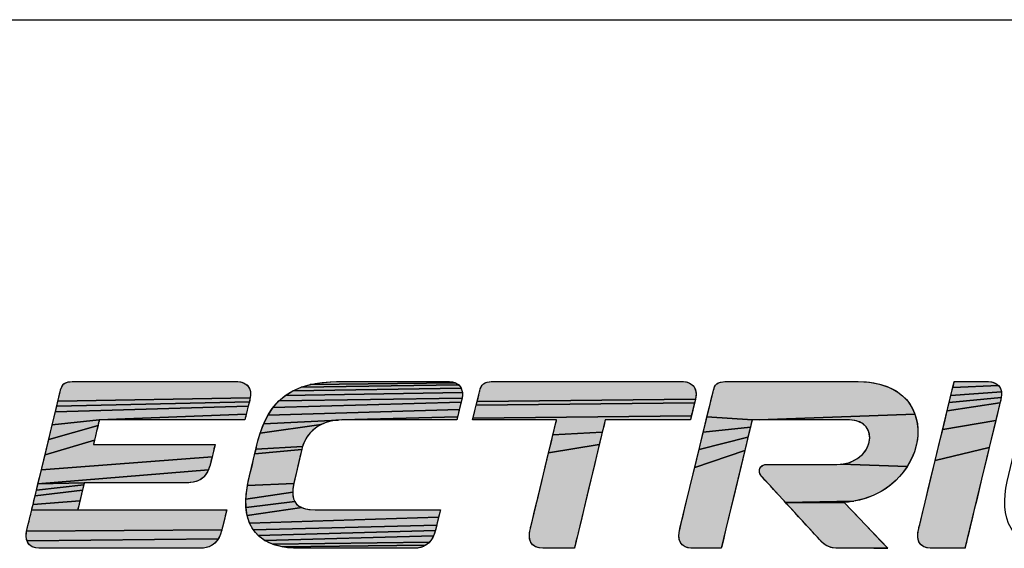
# Model space of a CAD drawing. Header units: inches. Extents: x 749 to 1245, y 24 to 374.
# Tile 77 of 145: x 1069 to 1086, y 77 to 86. Entities that reach past the tile are written whole.
import ezdxf

# ---------------------------------------------------------------- set-up
doc = ezdxf.new("R2010")
doc.units = ezdxf.units.IN
doc.header["$LTSCALE"] = 5
doc.header["$MEASUREMENT"] = 0
doc.layers.get('0').update_dxf_attribs({"linetype": 'CONTINUOUS'})
doc.layers.add('AM_0', color=7, linetype='CONTINUOUS', lineweight=30)

# ---------------------------------------------------------------- blocks, each defined once
blk = doc.blocks.new('LS_ELECTRIC_BL0', base_point=(270.967, 48.276))
at = {"linetype": 'Continuous', "true_color": 0x003377}
for points in [[(273.839, 47.962), (273.869, 47.96), (273.897, 47.954), (273.924, 47.945), (273.949, 47.931), (273.972, 47.914), (273.992, 47.893), (274.008, 47.867), (274.02, 47.838), (274.026, 47.805), (274.028, 47.768), (274.023, 47.727), (271.21, 47.676), (271.224, 47.734), (271.234, 47.777), (271.241, 47.805), (271.243, 47.814), (271.25, 47.842), (271.258, 47.867), (271.267, 47.888), (271.277, 47.906), (271.289, 47.921), (271.303, 47.934), (271.32, 47.944), (271.339, 47.951), (271.361, 47.957), (271.387, 47.96), (271.417, 47.962), (271.447, 47.962), (271.485, 47.962), (271.546, 47.962), (271.627, 47.962), (271.726, 47.962), (271.84, 47.962), (271.967, 47.962), (272.105, 47.962), (272.251, 47.962), (272.558, 47.962), (272.871, 47.962), (273.169, 47.962), (273.307, 47.962), (273.434, 47.962), (273.548, 47.962), (273.646, 47.962), (273.727, 47.962), (273.788, 47.962), (273.826, 47.962)], [(277.047, 47.93), (277.07, 47.913), (274.765, 47.88), (274.897, 47.919), (277.022, 47.944)], [(276.936, 47.962), (276.965, 47.96), (276.994, 47.954), (277.022, 47.944), (274.897, 47.919), (275.041, 47.946), (275.199, 47.959), (275.283, 47.962), (275.304, 47.962), (275.307, 47.962), (275.312, 47.962), (275.333, 47.962), (275.371, 47.962), (275.423, 47.962), (275.488, 47.962), (275.564, 47.962), (275.65, 47.962), (275.842, 47.962), (276.052, 47.962), (276.267, 47.962), (276.472, 47.962), (276.655, 47.962), (276.734, 47.962), (276.802, 47.962), (276.858, 47.962), (276.9, 47.962), (276.927, 47.962)], [(280.356, 47.962), (280.386, 47.959), (280.415, 47.952), (280.443, 47.941), (280.468, 47.926), (280.49, 47.907), (280.509, 47.884), (280.524, 47.857), (280.534, 47.825), (280.539, 47.789), (280.537, 47.749), (280.529, 47.705), (277.338, 47.67), (277.351, 47.72), (277.361, 47.763), (277.369, 47.795), (277.373, 47.812), (277.374, 47.815), (277.378, 47.83), (277.385, 47.857), (277.394, 47.88), (277.404, 47.9), (277.416, 47.917), (277.429, 47.93), (277.445, 47.941), (277.464, 47.95), (277.487, 47.956), (277.513, 47.96), (277.543, 47.962), (277.573, 47.962), (277.612, 47.962), (277.679, 47.962), (277.771, 47.962), (277.885, 47.962), (278.019, 47.962), (278.169, 47.962), (278.333, 47.962), (278.506, 47.962), (278.873, 47.962), (279.245, 47.962), (279.598, 47.962), (279.76, 47.962), (279.909, 47.962), (280.041, 47.962), (280.154, 47.962), (280.244, 47.962), (280.308, 47.962), (280.344, 47.962)], [(282.908, 47.962), (283.073, 47.953), (283.22, 47.926), (283.349, 47.883), (283.461, 47.826), (283.555, 47.756), (283.633, 47.675), (283.694, 47.585), (283.738, 47.487), (281.459, 47.402), (281.414, 47.402), (281.381, 47.402), (281.362, 47.402), (280.698, 47.448), (280.722, 47.547), (280.743, 47.633), (280.76, 47.705), (280.773, 47.76), (280.782, 47.797), (280.786, 47.813), (280.793, 47.839), (280.801, 47.864), (280.809, 47.886), (280.82, 47.904), (280.831, 47.92), (280.845, 47.933), (280.861, 47.943), (280.88, 47.951), (280.903, 47.956), (280.929, 47.96), (280.959, 47.962), (280.986, 47.962), (281.014, 47.962), (281.061, 47.962), (281.125, 47.962), (281.203, 47.962), (281.294, 47.962), (281.396, 47.962), (281.624, 47.962), (281.871, 47.962), (282.124, 47.962), (282.365, 47.962), (282.476, 47.962), (282.579, 47.962), (282.672, 47.962), (282.751, 47.962), (282.817, 47.962), (282.866, 47.962), (282.897, 47.962)], [(284.847, 47.96), (284.878, 47.953), (284.908, 47.941), (284.935, 47.925), (284.958, 47.904), (284.292, 47.878), (284.299, 47.907), (284.304, 47.931), (284.309, 47.948), (284.311, 47.958), (284.312, 47.962), (284.315, 47.962), (284.325, 47.962), (284.34, 47.962), (284.384, 47.962), (284.443, 47.962), (284.51, 47.962), (284.582, 47.962), (284.652, 47.962), (284.716, 47.962), (284.768, 47.962), (284.803, 47.962), (284.812, 47.962), (284.815, 47.962)], [(277.124, 47.763), (277.118, 47.721), (274.441, 47.68), (274.537, 47.76), (277.123, 47.801)], [(277.117, 47.835), (277.123, 47.801), (274.537, 47.76), (274.645, 47.827), (277.106, 47.865)], [(277.09, 47.891), (277.106, 47.865), (274.645, 47.827), (274.765, 47.88), (277.07, 47.913)], [(285.004, 47.774), (284.999, 47.729), (284.238, 47.655), (284.263, 47.758), (285.001, 47.813)], [(284.978, 47.879), (284.992, 47.848), (285.001, 47.813), (284.263, 47.758), (284.283, 47.843), (284.292, 47.878), (284.958, 47.904)], [(274.001, 47.638), (273.993, 47.602), (271.173, 47.523), (271.193, 47.605), (274.009, 47.669)], [(274.014, 47.691), (274.009, 47.669), (271.193, 47.605), (271.21, 47.676), (274.023, 47.727), (274.018, 47.705), (274.017, 47.704)], [(277.087, 47.595), (277.078, 47.555), (274.282, 47.474), (274.356, 47.584), (277.104, 47.664), (277.096, 47.632)], [(277.11, 47.688), (277.104, 47.664), (274.356, 47.584), (274.441, 47.68), (277.118, 47.721), (277.114, 47.705), (277.114, 47.702)], [(280.507, 47.617), (280.498, 47.578), (280.488, 47.537), (280.478, 47.498), (280.469, 47.462), (277.279, 47.428), (277.287, 47.464), (277.299, 47.509), (277.311, 47.561), (277.325, 47.616), (280.516, 47.651)], [(280.523, 47.68), (280.516, 47.651), (277.325, 47.616), (277.338, 47.67), (280.529, 47.705), (280.527, 47.698)], [(284.965, 47.585), (284.944, 47.498), (284.919, 47.394), (284.144, 47.265), (284.178, 47.406), (284.209, 47.537), (284.981, 47.65), (284.973, 47.62)], [(284.986, 47.674), (284.981, 47.65), (284.209, 47.537), (284.238, 47.655), (284.999, 47.729), (284.994, 47.705), (284.993, 47.702), (284.991, 47.691)], [(273.973, 47.524), (273.964, 47.487), (271.816, 47.402), (271.127, 47.333), (271.173, 47.523), (273.993, 47.602), (273.983, 47.564)], [(277.059, 47.478), (277.051, 47.446), (275.363, 47.402), (275.306, 47.4), (274.219, 47.348), (274.282, 47.474), (277.078, 47.555), (277.068, 47.515)], [(271.806, 47.359), (271.797, 47.323), (271.076, 47.119), (271.127, 47.333), (271.816, 47.402), (271.816, 47.4), (271.812, 47.385)], [(271.816, 47.402), (273.964, 47.487), (273.956, 47.453), (273.949, 47.426), (273.945, 47.409), (273.943, 47.402), (273.932, 47.402), (273.898, 47.402), (273.844, 47.402), (273.773, 47.402), (273.686, 47.402), (273.585, 47.402), (273.472, 47.402), (273.35, 47.402), (273.087, 47.402), (272.81, 47.402), (272.538, 47.402), (272.287, 47.402), (272.175, 47.402), (272.074, 47.402), (271.987, 47.402), (271.915, 47.402), (271.862, 47.402), (271.828, 47.402)], [(275.118, 47.36), (275.057, 47.334), (274.167, 47.207), (274.219, 47.348), (275.306, 47.4), (275.243, 47.393), (275.18, 47.379)], [(275.363, 47.402), (277.051, 47.446), (277.045, 47.421), (277.041, 47.405), (277.037, 47.402), (277.017, 47.402), (276.98, 47.402), (276.929, 47.402), (276.864, 47.402), (276.787, 47.402), (276.7, 47.402), (276.504, 47.402), (276.288, 47.402), (276.067, 47.402), (275.855, 47.402), (275.664, 47.402), (275.582, 47.402), (275.51, 47.402), (275.45, 47.402), (275.405, 47.402), (275.375, 47.402)], [(280.462, 47.432), (280.457, 47.411), (280.455, 47.402), (280.452, 47.402), (280.436, 47.402), (280.407, 47.402), (280.367, 47.402), (280.317, 47.402), (280.258, 47.402), (280.119, 47.402), (279.961, 47.402), (279.795, 47.402), (279.631, 47.402), (279.481, 47.402), (279.354, 47.402), (279.303, 47.402), (279.262, 47.402), (279.232, 47.402), (279.215, 47.402), (279.211, 47.401), (279.207, 47.384), (279.198, 47.348), (279.185, 47.293), (279.168, 47.223), (278.447, 47.186), (278.464, 47.256), (278.478, 47.315), (278.489, 47.36), (278.496, 47.389), (278.499, 47.402), (278.495, 47.402), (278.477, 47.402), (278.446, 47.402), (278.404, 47.402), (278.353, 47.402), (278.294, 47.402), (278.154, 47.402), (277.998, 47.402), (277.834, 47.402), (277.673, 47.402), (277.526, 47.402), (277.404, 47.402), (277.355, 47.402), (277.316, 47.402), (277.289, 47.402), (277.275, 47.402), (277.274, 47.407), (277.279, 47.428), (280.469, 47.462)], [(281.345, 47.351), (281.333, 47.299), (280.643, 47.222), (280.671, 47.339), (280.698, 47.448), (281.362, 47.402), (281.357, 47.401), (281.353, 47.386)], [(281.459, 47.402), (283.738, 47.487), (283.767, 47.382), (283.78, 47.274), (283.778, 47.162), (283.761, 47.049), (283.73, 46.937), (283.684, 46.827), (283.624, 46.72), (282.664, 46.756), (282.787, 46.783), (282.89, 46.832), (282.97, 46.898), (283.029, 46.975), (283.064, 47.059), (283.076, 47.143), (283.065, 47.224), (283.029, 47.296), (282.969, 47.352), (282.883, 47.39), (282.78, 47.402), (282.77, 47.402), (282.745, 47.402), (282.707, 47.402), (282.658, 47.402), (282.598, 47.402), (282.528, 47.402), (282.369, 47.402), (282.19, 47.402), (282.005, 47.402), (281.822, 47.402), (281.656, 47.402), (281.516, 47.402)], [(284.89, 47.273), (284.858, 47.141), (284.824, 46.998), (284.034, 46.812), (284.108, 47.117), (284.144, 47.265), (284.919, 47.394)], [(271.754, 47.145), (271.745, 47.106), (271.022, 46.894), (271.076, 47.119), (271.797, 47.323), (271.787, 47.281), (271.776, 47.236), (271.765, 47.189)], [(274.896, 47.212), (274.852, 47.154), (274.815, 47.088), (274.786, 47.012), (274.106, 46.976), (274.12, 47.033), (274.13, 47.074), (274.135, 47.094), (274.135, 47.095), (274.144, 47.13), (274.167, 47.207), (275.057, 47.334), (275, 47.301), (274.945, 47.26)], [(279.168, 47.223), (279.147, 47.138), (279.124, 47.042), (278.383, 46.921), (278.428, 47.105), (278.447, 47.186)], [(281.316, 47.232), (281.297, 47.151), (280.582, 46.97), (280.643, 47.222), (281.333, 47.299)], [(273.473, 46.904), (273.464, 46.865), (270.969, 46.673), (271.022, 46.894), (271.745, 47.106), (271.737, 47.074), (271.732, 47.053), (271.73, 47.046), (271.74, 47.046), (271.768, 47.046), (271.813, 47.046), (271.873, 47.046), (271.946, 47.046), (272.03, 47.046), (272.226, 47.046), (272.446, 47.046), (272.677, 47.046), (272.904, 47.046), (273.114, 47.046), (273.208, 47.046), (273.292, 47.046), (273.365, 47.046), (273.425, 47.046), (273.47, 47.046), (273.498, 47.046), (273.508, 47.046), (273.507, 47.044), (273.504, 47.032), (273.499, 47.009), (273.491, 46.979), (273.483, 46.943)], [(281.275, 47.059), (281.25, 46.956), (280.519, 46.709), (280.582, 46.97), (281.297, 47.151)], [(274.76, 46.911), (274.748, 46.858), (274.733, 46.797), (274.718, 46.732), (274.702, 46.666), (274.688, 46.603), (274.675, 46.549), (274.665, 46.506), (274.659, 46.48), (274.657, 46.474), (273.981, 46.446), (273.987, 46.48), (273.991, 46.497), (273.993, 46.504), (273.996, 46.519), (274.005, 46.556), (274.018, 46.61), (274.034, 46.678), (274.053, 46.752), (274.071, 46.83), (274.09, 46.906), (274.775, 46.973), (274.769, 46.95)], [(274.775, 46.976), (274.775, 46.973), (274.09, 46.906), (274.106, 46.976), (274.786, 47.012)], [(279.099, 46.936), (279.043, 46.702), (278.983, 46.453), (278.923, 46.205), (278.867, 45.973), (278.842, 45.869), (278.819, 45.774), (278.8, 45.692), (278.783, 45.625), (278.771, 45.573), (278.763, 45.54), (278.76, 45.527), (278.758, 45.527), (278.739, 45.527), (278.704, 45.527), (278.658, 45.527), (278.603, 45.527), (278.544, 45.527), (278.484, 45.527), (278.427, 45.527), (278.378, 45.527), (278.34, 45.527), (278.316, 45.527), (278.312, 45.527), (278.31, 45.527), (278.297, 45.527), (278.249, 45.532), (278.209, 45.543), (278.176, 45.559), (278.15, 45.58), (278.129, 45.605), (278.115, 45.634), (278.106, 45.666), (278.102, 45.702), (278.103, 45.739), (278.108, 45.779), (278.117, 45.816), (278.12, 45.829), (278.127, 45.859), (278.138, 45.903), (278.152, 45.962), (278.169, 46.032), (278.188, 46.113), (278.233, 46.298), (278.283, 46.503), (278.334, 46.715), (278.383, 46.921), (279.124, 47.042)], [(281.196, 46.73), (281.137, 46.488), (281.079, 46.244), (281.023, 46.013), (280.998, 45.908), (280.975, 45.811), (280.954, 45.726), (280.937, 45.653), (280.923, 45.596), (280.913, 45.554), (280.907, 45.531), (280.906, 45.527), (280.894, 45.527), (280.867, 45.527), (280.829, 45.527), (280.782, 45.527), (280.73, 45.527), (280.677, 45.527), (280.625, 45.527), (280.577, 45.527), (280.538, 45.527), (280.511, 45.527), (280.498, 45.527), (280.497, 45.527), (280.484, 45.527), (280.46, 45.529), (280.417, 45.536), (280.381, 45.549), (280.351, 45.566), (280.327, 45.589), (280.31, 45.615), (280.297, 45.644), (280.29, 45.677), (280.288, 45.712), (280.29, 45.749), (280.296, 45.789), (280.304, 45.821), (280.31, 45.845), (280.321, 45.889), (280.336, 45.951), (280.354, 46.028), (280.376, 46.119), (280.401, 46.222), (280.457, 46.454), (280.519, 46.709), (281.25, 46.956)], [(284.787, 46.848), (284.713, 46.538), (284.64, 46.235), (284.605, 46.092), (284.573, 45.959), (284.544, 45.839), (284.519, 45.734), (284.498, 45.648), (284.49, 45.612), (284.483, 45.583), (284.477, 45.559), (284.473, 45.541), (284.47, 45.531), (284.466, 45.527), (284.457, 45.527), (284.424, 45.527), (284.374, 45.527), (284.313, 45.527), (284.246, 45.527), (284.177, 45.527), (284.112, 45.527), (284.056, 45.527), (284.014, 45.527), (283.991, 45.527), (283.987, 45.527), (283.96, 45.528), (283.912, 45.535), (283.872, 45.548), (283.84, 45.568), (283.815, 45.592), (283.796, 45.621), (283.785, 45.655), (283.779, 45.691), (283.779, 45.731), (283.784, 45.773), (283.793, 45.816), (283.794, 45.82), (283.797, 45.83), (283.801, 45.847), (283.807, 45.871), (283.814, 45.9), (283.822, 45.935), (283.843, 46.02), (283.868, 46.123), (283.896, 46.242), (283.928, 46.372), (283.962, 46.513), (284.034, 46.812), (284.824, 46.998)], [(273.423, 46.707), (273.41, 46.673), (270.919, 46.47), (270.969, 46.673), (273.464, 46.865), (273.455, 46.827), (273.447, 46.794), (273.44, 46.767), (273.436, 46.75), (273.434, 46.743)], [(271.596, 46.486), (270.919, 46.47), (273.41, 46.673), (273.393, 46.64), (273.375, 46.61), (273.353, 46.582), (273.328, 46.556), (273.299, 46.534), (273.267, 46.516), (273.231, 46.502), (273.191, 46.492), (273.146, 46.487), (273.123, 46.486), (273.114, 46.486), (273.09, 46.486), (273.051, 46.486), (273, 46.486), (272.937, 46.486), (272.865, 46.486), (272.784, 46.486), (272.604, 46.486), (272.409, 46.486), (272.211, 46.486), (272.021, 46.486), (271.853, 46.486), (271.781, 46.486), (271.718, 46.486), (271.667, 46.486), (271.628, 46.486), (271.604, 46.486)], [(282.594, 46.753), (282.664, 46.756), (283.624, 46.72), (283.551, 46.619), (283.464, 46.524), (283.364, 46.439), (283.252, 46.363), (283.128, 46.299), (282.991, 46.249), (282.843, 46.214), (281.844, 46.198), (281.825, 46.219), (281.796, 46.251), (281.758, 46.292), (281.715, 46.339), (281.669, 46.388), (281.624, 46.438), (281.581, 46.484), (281.545, 46.524), (281.517, 46.554), (281.501, 46.571), (281.491, 46.582), (281.478, 46.602), (281.469, 46.623), (281.464, 46.645), (281.464, 46.665), (281.468, 46.685), (281.476, 46.703), (281.487, 46.719), (281.503, 46.733), (281.521, 46.743), (281.543, 46.75), (281.568, 46.753), (281.574, 46.753), (281.589, 46.753), (281.614, 46.753), (281.648, 46.753), (281.738, 46.753), (281.851, 46.753), (281.978, 46.753), (282.112, 46.753), (282.243, 46.753), (282.365, 46.753), (282.469, 46.753), (282.546, 46.753), (282.572, 46.753), (282.589, 46.753)], [(271.557, 46.325), (271.544, 46.273), (271.532, 46.222), (270.847, 46.167), (270.861, 46.226), (270.878, 46.296), (271.569, 46.375)], [(271.579, 46.419), (271.569, 46.375), (270.878, 46.296), (270.897, 46.378), (271.588, 46.454)], [(271.594, 46.477), (271.588, 46.454), (270.897, 46.378), (270.919, 46.47), (271.596, 46.486)], [(274.654, 46.46), (274.645, 46.401), (274.642, 46.346), (273.957, 46.247), (273.97, 46.378), (273.981, 46.446), (274.657, 46.474), (274.657, 46.473)], [(274.655, 46.25), (274.673, 46.21), (273.96, 46.122), (273.957, 46.247), (274.642, 46.346), (274.645, 46.296)], [(271.521, 46.175), (271.511, 46.135), (271.504, 46.106), (271.5, 46.089), (271.5, 46.087), (270.827, 46.086), (270.827, 46.087), (270.83, 46.097), (270.836, 46.124), (270.847, 46.167), (271.532, 46.222)], [(274.734, 46.145), (274.778, 46.121), (273.978, 46.004), (273.96, 46.122), (274.673, 46.21), (274.699, 46.174)], [(282.724, 46.199), (282.704, 46.197), (281.849, 46.192), (281.844, 46.198), (282.843, 46.214), (282.765, 46.203)], [(273.678, 46.087), (273.676, 46.081), (273.672, 46.063), (273.665, 46.036), (273.657, 46.003), (273.648, 45.965), (273.639, 45.926), (273.629, 45.887), (273.621, 45.851), (273.613, 45.821), (273.608, 45.798), (270.753, 45.776), (270.762, 45.816), (270.763, 45.822), (270.767, 45.838), (270.773, 45.862), (270.78, 45.892), (270.788, 45.925), (270.797, 45.96), (270.805, 45.995), (270.813, 46.027), (270.819, 46.054), (270.824, 46.074), (270.827, 46.086), (271.5, 46.087), (271.512, 46.087), (271.546, 46.087), (271.601, 46.087), (271.674, 46.087), (271.764, 46.087), (271.867, 46.087), (271.982, 46.087), (272.239, 46.087), (272.518, 46.087), (272.801, 46.087), (273.071, 46.087), (273.195, 46.087), (273.31, 46.087), (273.414, 46.087), (273.503, 46.087), (273.576, 46.087), (273.631, 46.087), (273.666, 46.087)], [(276.784, 46.018), (276.775, 45.982), (274.012, 45.896), (273.978, 46.004), (274.778, 46.121), (274.831, 46.103), (274.896, 46.092), (274.971, 46.087), (275.012, 46.087), (275.054, 46.087), (275.113, 46.087), (275.185, 46.087), (275.27, 46.087), (275.365, 46.087), (275.469, 46.087), (275.696, 46.087), (275.935, 46.087), (276.171, 46.087), (276.389, 46.087), (276.487, 46.087), (276.575, 46.087), (276.651, 46.087), (276.714, 46.087), (276.761, 46.087), (276.791, 46.087), (276.801, 46.087), (276.8, 46.085), (276.797, 46.073), (276.792, 46.049)], [(282.709, 46.192), (282.72, 46.181), (282.737, 46.163), (282.786, 46.111), (282.851, 46.043), (282.928, 45.962), (283.01, 45.876), (283.093, 45.789), (283.172, 45.706), (283.241, 45.633), (283.296, 45.575), (283.331, 45.538), (283.34, 45.529), (283.139, 45.527), (283.053, 45.527), (282.963, 45.527), (282.876, 45.527), (282.796, 45.527), (282.73, 45.527), (282.682, 45.527), (282.659, 45.527), (282.647, 45.527), (282.623, 45.528), (282.579, 45.53), (282.541, 45.534), (282.507, 45.541), (282.477, 45.551), (282.449, 45.564), (282.423, 45.581), (282.397, 45.601), (282.371, 45.626), (282.342, 45.655), (282.311, 45.689), (282.294, 45.708), (282.286, 45.718), (282.285, 45.719), (282.271, 45.734), (282.242, 45.766), (282.2, 45.811), (282.15, 45.866), (282.094, 45.926), (282.037, 45.989), (281.982, 46.049), (281.932, 46.103), (281.891, 46.147), (281.862, 46.179), (281.849, 46.192), (282.704, 46.197), (282.704, 46.197)], [(276.756, 45.903), (276.747, 45.865), (274.066, 45.798), (274.012, 45.896), (276.775, 45.982), (276.766, 45.943)], [(273.604, 45.784), (273.599, 45.766), (273.587, 45.731), (273.572, 45.698), (273.555, 45.666), (270.759, 45.635), (270.75, 45.667), (270.747, 45.701), (270.747, 45.738), (270.753, 45.776), (273.608, 45.798), (273.605, 45.786)], [(276.733, 45.806), (276.729, 45.789), (274.138, 45.713), (274.066, 45.798), (276.747, 45.865), (276.739, 45.832)], [(276.714, 45.743), (276.7, 45.708), (274.232, 45.642), (274.138, 45.713), (276.729, 45.789), (276.726, 45.779)], [(273.534, 45.636), (273.511, 45.61), (273.484, 45.586), (273.454, 45.566), (273.419, 45.549), (273.381, 45.537), (273.339, 45.53), (273.293, 45.527), (273.28, 45.527), (273.243, 45.527), (273.184, 45.527), (273.105, 45.527), (273.009, 45.527), (272.899, 45.527), (272.775, 45.527), (272.641, 45.527), (272.352, 45.527), (272.048, 45.527), (271.749, 45.527), (271.473, 45.527), (271.35, 45.527), (271.239, 45.527), (271.143, 45.527), (271.065, 45.527), (271.006, 45.527), (270.969, 45.527), (270.956, 45.527), (270.931, 45.528), (270.886, 45.534), (270.848, 45.545), (270.817, 45.561), (270.792, 45.582), (270.773, 45.607), (270.759, 45.635), (273.555, 45.666)], [(276.664, 45.645), (276.641, 45.617), (274.348, 45.586), (274.232, 45.642), (276.7, 45.708), (276.683, 45.676)], [(276.615, 45.592), (276.585, 45.571), (274.488, 45.548), (274.348, 45.586), (276.641, 45.617)], [(276.552, 45.553), (276.514, 45.54), (276.472, 45.531), (276.426, 45.527), (276.393, 45.527), (276.356, 45.527), (276.304, 45.527), (276.238, 45.527), (276.161, 45.527), (276.074, 45.527), (275.979, 45.527), (275.77, 45.527), (275.549, 45.527), (275.33, 45.527), (275.126, 45.527), (275.034, 45.527), (274.951, 45.527), (274.878, 45.527), (274.819, 45.527), (274.773, 45.527), (274.743, 45.527), (274.731, 45.527), (274.731, 45.527), (274.721, 45.527), (274.697, 45.527), (274.652, 45.529), (274.567, 45.536), (274.488, 45.548), (276.585, 45.571)], [(283.139, 45.527), (283.34, 45.529), (283.342, 45.527), (283.323, 45.527), (283.28, 45.527), (283.216, 45.527)]]:
    blk.add_hatch(color=156, dxfattribs=at).paths.add_polyline_path(points)
at = {"color": 156, "linetype": 'Continuous', "true_color": 0x003377}
for points in [[(273.839, 47.962), (273.869, 47.96), (273.897, 47.954), (273.924, 47.945), (273.949, 47.931), (273.972, 47.914), (273.992, 47.893), (274.008, 47.867), (274.02, 47.838), (274.026, 47.805), (274.028, 47.768), (274.023, 47.727), (271.21, 47.676), (271.224, 47.734), (271.234, 47.777), (271.241, 47.805), (271.243, 47.814), (271.25, 47.842), (271.258, 47.867), (271.267, 47.888), (271.277, 47.906), (271.289, 47.921), (271.303, 47.934), (271.32, 47.944), (271.339, 47.951), (271.361, 47.957), (271.387, 47.96), (271.417, 47.962), (271.447, 47.962), (271.485, 47.962), (271.546, 47.962), (271.627, 47.962), (271.726, 47.962), (271.84, 47.962), (271.967, 47.962), (272.105, 47.962), (272.251, 47.962), (272.558, 47.962), (272.871, 47.962), (273.169, 47.962), (273.307, 47.962), (273.434, 47.962), (273.548, 47.962), (273.646, 47.962), (273.727, 47.962), (273.788, 47.962), (273.826, 47.962), (273.839, 47.962)], [(277.047, 47.93), (277.07, 47.913), (274.765, 47.88), (274.897, 47.919), (277.022, 47.944), (277.047, 47.93)], [(276.936, 47.962), (276.965, 47.96), (276.994, 47.954), (277.022, 47.944), (274.897, 47.919), (275.041, 47.946), (275.199, 47.959), (275.283, 47.962), (275.304, 47.962), (275.307, 47.962), (275.312, 47.962), (275.333, 47.962), (275.371, 47.962), (275.423, 47.962), (275.488, 47.962), (275.564, 47.962), (275.65, 47.962), (275.842, 47.962), (276.052, 47.962), (276.267, 47.962), (276.472, 47.962), (276.655, 47.962), (276.734, 47.962), (276.802, 47.962), (276.858, 47.962), (276.9, 47.962), (276.927, 47.962), (276.936, 47.962)], [(280.356, 47.962), (280.386, 47.959), (280.415, 47.952), (280.443, 47.941), (280.468, 47.926), (280.49, 47.907), (280.509, 47.884), (280.524, 47.857), (280.534, 47.825), (280.539, 47.789), (280.537, 47.749), (280.529, 47.705), (277.338, 47.67), (277.351, 47.72), (277.361, 47.763), (277.369, 47.795), (277.373, 47.812), (277.374, 47.815), (277.378, 47.83), (277.385, 47.857), (277.394, 47.88), (277.404, 47.9), (277.416, 47.917), (277.429, 47.93), (277.445, 47.941), (277.464, 47.95), (277.487, 47.956), (277.513, 47.96), (277.543, 47.962), (277.573, 47.962), (277.612, 47.962), (277.679, 47.962), (277.771, 47.962), (277.885, 47.962), (278.019, 47.962), (278.169, 47.962), (278.333, 47.962), (278.506, 47.962), (278.873, 47.962), (279.245, 47.962), (279.598, 47.962), (279.76, 47.962), (279.909, 47.962), (280.041, 47.962), (280.154, 47.962), (280.244, 47.962), (280.308, 47.962), (280.344, 47.962), (280.356, 47.962)], [(282.908, 47.962), (283.073, 47.953), (283.22, 47.926), (283.349, 47.883), (283.461, 47.826), (283.555, 47.756), (283.633, 47.675), (283.694, 47.585), (283.738, 47.487), (281.459, 47.402), (281.414, 47.402), (281.381, 47.402), (281.362, 47.402), (280.698, 47.448), (280.722, 47.547), (280.743, 47.633), (280.76, 47.705), (280.773, 47.76), (280.782, 47.797), (280.786, 47.813), (280.793, 47.839), (280.801, 47.864), (280.809, 47.886), (280.82, 47.904), (280.831, 47.92), (280.845, 47.933), (280.861, 47.943), (280.88, 47.951), (280.903, 47.956), (280.929, 47.96), (280.959, 47.962), (280.986, 47.962), (281.014, 47.962), (281.061, 47.962), (281.125, 47.962), (281.203, 47.962), (281.294, 47.962), (281.396, 47.962), (281.624, 47.962), (281.871, 47.962), (282.124, 47.962), (282.365, 47.962), (282.476, 47.962), (282.579, 47.962), (282.672, 47.962), (282.751, 47.962), (282.817, 47.962), (282.866, 47.962), (282.897, 47.962), (282.908, 47.962)], [(284.847, 47.96), (284.878, 47.953), (284.908, 47.941), (284.935, 47.925), (284.958, 47.904), (284.292, 47.878), (284.299, 47.907), (284.304, 47.931), (284.309, 47.948), (284.311, 47.958), (284.312, 47.962), (284.315, 47.962), (284.325, 47.962), (284.34, 47.962), (284.384, 47.962), (284.443, 47.962), (284.51, 47.962), (284.582, 47.962), (284.652, 47.962), (284.716, 47.962), (284.768, 47.962), (284.803, 47.962), (284.812, 47.962), (284.815, 47.962), (284.847, 47.96)], [(277.124, 47.763), (277.118, 47.721), (274.441, 47.68), (274.537, 47.76), (277.123, 47.801), (277.124, 47.763)], [(277.117, 47.835), (277.123, 47.801), (274.537, 47.76), (274.645, 47.827), (277.106, 47.865), (277.117, 47.835)], [(277.09, 47.891), (277.106, 47.865), (274.645, 47.827), (274.765, 47.88), (277.07, 47.913), (277.09, 47.891)], [(285.004, 47.774), (284.999, 47.729), (284.238, 47.655), (284.263, 47.758), (285.001, 47.813), (285.004, 47.774)], [(284.978, 47.879), (284.992, 47.848), (285.001, 47.813), (284.263, 47.758), (284.283, 47.843), (284.292, 47.878), (284.958, 47.904), (284.978, 47.879)], [(274.001, 47.638), (273.993, 47.602), (271.173, 47.523), (271.193, 47.605), (274.009, 47.669), (274.001, 47.638)], [(274.014, 47.691), (274.009, 47.669), (271.193, 47.605), (271.21, 47.676), (274.023, 47.727), (274.018, 47.705), (274.017, 47.704), (274.014, 47.691)], [(277.087, 47.595), (277.078, 47.555), (274.282, 47.474), (274.356, 47.584), (277.104, 47.664), (277.096, 47.632), (277.087, 47.595)], [(277.11, 47.688), (277.104, 47.664), (274.356, 47.584), (274.441, 47.68), (277.118, 47.721), (277.114, 47.705), (277.114, 47.702), (277.11, 47.688)], [(280.507, 47.617), (280.498, 47.578), (280.488, 47.537), (280.478, 47.498), (280.469, 47.462), (277.279, 47.428), (277.287, 47.464), (277.299, 47.509), (277.311, 47.561), (277.325, 47.616), (280.516, 47.651), (280.507, 47.617)], [(280.523, 47.68), (280.516, 47.651), (277.325, 47.616), (277.338, 47.67), (280.529, 47.705), (280.527, 47.698), (280.523, 47.68)], [(284.965, 47.585), (284.944, 47.498), (284.919, 47.394), (284.144, 47.265), (284.178, 47.406), (284.209, 47.537), (284.981, 47.65), (284.973, 47.62), (284.965, 47.585)], [(284.986, 47.674), (284.981, 47.65), (284.209, 47.537), (284.238, 47.655), (284.999, 47.729), (284.994, 47.705), (284.993, 47.702), (284.991, 47.691), (284.986, 47.674)], [(273.973, 47.524), (273.964, 47.487), (271.816, 47.402), (271.127, 47.333), (271.173, 47.523), (273.993, 47.602), (273.983, 47.564), (273.973, 47.524)], [(277.059, 47.478), (277.051, 47.446), (275.363, 47.402), (275.306, 47.4), (274.219, 47.348), (274.282, 47.474), (277.078, 47.555), (277.068, 47.515), (277.059, 47.478)], [(271.806, 47.359), (271.797, 47.323), (271.076, 47.119), (271.127, 47.333), (271.816, 47.402), (271.816, 47.4), (271.812, 47.385), (271.806, 47.359)], [(271.816, 47.402), (273.964, 47.487), (273.956, 47.453), (273.949, 47.426), (273.945, 47.409), (273.943, 47.402), (273.932, 47.402), (273.898, 47.402), (273.844, 47.402), (273.773, 47.402), (273.686, 47.402), (273.585, 47.402), (273.472, 47.402), (273.35, 47.402), (273.087, 47.402), (272.81, 47.402), (272.538, 47.402), (272.287, 47.402), (272.175, 47.402), (272.074, 47.402), (271.987, 47.402), (271.915, 47.402), (271.862, 47.402), (271.828, 47.402), (271.816, 47.402)], [(275.118, 47.36), (275.057, 47.334), (274.167, 47.207), (274.219, 47.348), (275.306, 47.4), (275.243, 47.393), (275.18, 47.379), (275.118, 47.36)], [(275.363, 47.402), (277.051, 47.446), (277.045, 47.421), (277.041, 47.405), (277.037, 47.402), (277.017, 47.402), (276.98, 47.402), (276.929, 47.402), (276.864, 47.402), (276.787, 47.402), (276.7, 47.402), (276.504, 47.402), (276.288, 47.402), (276.067, 47.402), (275.855, 47.402), (275.664, 47.402), (275.582, 47.402), (275.51, 47.402), (275.45, 47.402), (275.405, 47.402), (275.375, 47.402), (275.363, 47.402)], [(280.462, 47.432), (280.457, 47.411), (280.455, 47.402), (280.452, 47.402), (280.436, 47.402), (280.407, 47.402), (280.367, 47.402), (280.317, 47.402), (280.258, 47.402), (280.119, 47.402), (279.961, 47.402), (279.795, 47.402), (279.631, 47.402), (279.481, 47.402), (279.354, 47.402), (279.303, 47.402), (279.262, 47.402), (279.232, 47.402), (279.215, 47.402), (279.211, 47.401), (279.207, 47.384), (279.198, 47.348), (279.185, 47.293), (279.168, 47.223), (278.447, 47.186), (278.464, 47.256), (278.478, 47.315), (278.489, 47.36), (278.496, 47.389), (278.499, 47.402), (278.495, 47.402), (278.477, 47.402), (278.446, 47.402), (278.404, 47.402), (278.353, 47.402), (278.294, 47.402), (278.154, 47.402), (277.998, 47.402), (277.834, 47.402), (277.673, 47.402), (277.526, 47.402), (277.404, 47.402), (277.355, 47.402), (277.316, 47.402), (277.289, 47.402), (277.275, 47.402), (277.274, 47.407), (277.279, 47.428), (280.469, 47.462), (280.462, 47.432)], [(281.345, 47.351), (281.333, 47.299), (280.643, 47.222), (280.671, 47.339), (280.698, 47.448), (281.362, 47.402), (281.357, 47.401), (281.353, 47.386), (281.345, 47.351)], [(281.459, 47.402), (283.738, 47.487), (283.767, 47.382), (283.78, 47.274), (283.778, 47.162), (283.761, 47.049), (283.73, 46.937), (283.684, 46.827), (283.624, 46.72), (282.664, 46.756), (282.787, 46.783), (282.89, 46.832), (282.97, 46.898), (283.029, 46.975), (283.064, 47.059), (283.076, 47.143), (283.065, 47.224), (283.029, 47.296), (282.969, 47.352), (282.883, 47.39), (282.78, 47.402), (282.77, 47.402), (282.745, 47.402), (282.707, 47.402), (282.658, 47.402), (282.598, 47.402), (282.528, 47.402), (282.369, 47.402), (282.19, 47.402), (282.005, 47.402), (281.822, 47.402), (281.656, 47.402), (281.516, 47.402), (281.459, 47.402)], [(284.89, 47.273), (284.858, 47.141), (284.824, 46.998), (284.034, 46.812), (284.108, 47.117), (284.144, 47.265), (284.919, 47.394), (284.89, 47.273)], [(271.754, 47.145), (271.745, 47.106), (271.022, 46.894), (271.076, 47.119), (271.797, 47.323), (271.787, 47.281), (271.776, 47.236), (271.765, 47.189), (271.754, 47.145)], [(274.896, 47.212), (274.852, 47.154), (274.815, 47.088), (274.786, 47.012), (274.106, 46.976), (274.12, 47.033), (274.13, 47.074), (274.135, 47.094), (274.135, 47.095), (274.144, 47.13), (274.167, 47.207), (275.057, 47.334), (275, 47.301), (274.945, 47.26), (274.896, 47.212)], [(279.168, 47.223), (279.147, 47.138), (279.124, 47.042), (278.383, 46.921), (278.428, 47.105), (278.447, 47.186), (279.168, 47.223)], [(281.316, 47.232), (281.297, 47.151), (280.582, 46.97), (280.643, 47.222), (281.333, 47.299), (281.316, 47.232)], [(273.473, 46.904), (273.464, 46.865), (270.969, 46.673), (271.022, 46.894), (271.745, 47.106), (271.737, 47.074), (271.732, 47.053), (271.73, 47.046), (271.74, 47.046), (271.768, 47.046), (271.813, 47.046), (271.873, 47.046), (271.946, 47.046), (272.03, 47.046), (272.226, 47.046), (272.446, 47.046), (272.677, 47.046), (272.904, 47.046), (273.114, 47.046), (273.208, 47.046), (273.292, 47.046), (273.365, 47.046), (273.425, 47.046), (273.47, 47.046), (273.498, 47.046), (273.508, 47.046), (273.507, 47.044), (273.504, 47.032), (273.499, 47.009), (273.491, 46.979), (273.483, 46.943), (273.473, 46.904)], [(281.275, 47.059), (281.25, 46.956), (280.519, 46.709), (280.582, 46.97), (281.297, 47.151), (281.275, 47.059)], [(274.76, 46.911), (274.748, 46.858), (274.733, 46.797), (274.718, 46.732), (274.702, 46.666), (274.688, 46.603), (274.675, 46.549), (274.665, 46.506), (274.659, 46.48), (274.657, 46.474), (273.981, 46.446), (273.987, 46.48), (273.991, 46.497), (273.993, 46.504), (273.996, 46.519), (274.005, 46.556), (274.018, 46.61), (274.034, 46.678), (274.053, 46.752), (274.071, 46.83), (274.09, 46.906), (274.775, 46.973), (274.769, 46.95), (274.76, 46.911)], [(274.775, 46.976), (274.775, 46.973), (274.09, 46.906), (274.106, 46.976), (274.786, 47.012), (274.775, 46.976)], [(279.099, 46.936), (279.043, 46.702), (278.983, 46.453), (278.923, 46.205), (278.867, 45.973), (278.842, 45.869), (278.819, 45.774), (278.8, 45.692), (278.783, 45.625), (278.771, 45.573), (278.763, 45.54), (278.76, 45.527), (278.758, 45.527), (278.739, 45.527), (278.704, 45.527), (278.658, 45.527), (278.603, 45.527), (278.544, 45.527), (278.484, 45.527), (278.427, 45.527), (278.378, 45.527), (278.34, 45.527), (278.316, 45.527), (278.312, 45.527), (278.31, 45.527), (278.297, 45.527), (278.249, 45.532), (278.209, 45.543), (278.176, 45.559), (278.15, 45.58), (278.129, 45.605), (278.115, 45.634), (278.106, 45.666), (278.102, 45.702), (278.103, 45.739), (278.108, 45.779), (278.117, 45.816), (278.12, 45.829), (278.127, 45.859), (278.138, 45.903), (278.152, 45.962), (278.169, 46.032), (278.188, 46.113), (278.233, 46.298), (278.283, 46.503), (278.334, 46.715), (278.383, 46.921), (279.124, 47.042), (279.099, 46.936)], [(281.196, 46.73), (281.137, 46.488), (281.079, 46.244), (281.023, 46.013), (280.998, 45.908), (280.975, 45.811), (280.954, 45.726), (280.937, 45.653), (280.923, 45.596), (280.913, 45.554), (280.907, 45.531), (280.906, 45.527), (280.894, 45.527), (280.867, 45.527), (280.829, 45.527), (280.782, 45.527), (280.73, 45.527), (280.677, 45.527), (280.625, 45.527), (280.577, 45.527), (280.538, 45.527), (280.511, 45.527), (280.498, 45.527), (280.497, 45.527), (280.484, 45.527), (280.46, 45.529), (280.417, 45.536), (280.381, 45.549), (280.351, 45.566), (280.327, 45.589), (280.31, 45.615), (280.297, 45.644), (280.29, 45.677), (280.288, 45.712), (280.29, 45.749), (280.296, 45.789), (280.304, 45.821), (280.31, 45.845), (280.321, 45.889), (280.336, 45.951), (280.354, 46.028), (280.376, 46.119), (280.401, 46.222), (280.457, 46.454), (280.519, 46.709), (281.25, 46.956), (281.196, 46.73)], [(284.787, 46.848), (284.713, 46.538), (284.64, 46.235), (284.605, 46.092), (284.573, 45.959), (284.544, 45.839), (284.519, 45.734), (284.498, 45.648), (284.49, 45.612), (284.483, 45.583), (284.477, 45.559), (284.473, 45.541), (284.47, 45.531), (284.466, 45.527), (284.457, 45.527), (284.424, 45.527), (284.374, 45.527), (284.313, 45.527), (284.246, 45.527), (284.177, 45.527), (284.112, 45.527), (284.056, 45.527), (284.014, 45.527), (283.991, 45.527), (283.987, 45.527), (283.96, 45.528), (283.912, 45.535), (283.872, 45.548), (283.84, 45.568), (283.815, 45.592), (283.796, 45.621), (283.785, 45.655), (283.779, 45.691), (283.779, 45.731), (283.784, 45.773), (283.793, 45.816), (283.794, 45.82), (283.797, 45.83), (283.801, 45.847), (283.807, 45.871), (283.814, 45.9), (283.822, 45.935), (283.843, 46.02), (283.868, 46.123), (283.896, 46.242), (283.928, 46.372), (283.962, 46.513), (284.034, 46.812), (284.824, 46.998), (284.787, 46.848)], [(273.423, 46.707), (273.41, 46.673), (270.919, 46.47), (270.969, 46.673), (273.464, 46.865), (273.455, 46.827), (273.447, 46.794), (273.44, 46.767), (273.436, 46.75), (273.434, 46.743), (273.423, 46.707)], [(271.596, 46.486), (270.919, 46.47), (273.41, 46.673), (273.393, 46.64), (273.375, 46.61), (273.353, 46.582), (273.328, 46.556), (273.299, 46.534), (273.267, 46.516), (273.231, 46.502), (273.191, 46.492), (273.146, 46.487), (273.123, 46.486), (273.114, 46.486), (273.09, 46.486), (273.051, 46.486), (273, 46.486), (272.937, 46.486), (272.865, 46.486), (272.784, 46.486), (272.604, 46.486), (272.409, 46.486), (272.211, 46.486), (272.021, 46.486), (271.853, 46.486), (271.781, 46.486), (271.718, 46.486), (271.667, 46.486), (271.628, 46.486), (271.604, 46.486), (271.596, 46.486)], [(282.594, 46.753), (282.664, 46.756), (283.624, 46.72), (283.551, 46.619), (283.464, 46.524), (283.364, 46.439), (283.252, 46.363), (283.128, 46.299), (282.991, 46.249), (282.843, 46.214), (281.844, 46.198), (281.825, 46.219), (281.796, 46.251), (281.758, 46.292), (281.715, 46.339), (281.669, 46.388), (281.624, 46.438), (281.581, 46.484), (281.545, 46.524), (281.517, 46.554), (281.501, 46.571), (281.491, 46.582), (281.478, 46.602), (281.469, 46.623), (281.464, 46.645), (281.464, 46.665), (281.468, 46.685), (281.476, 46.703), (281.487, 46.719), (281.503, 46.733), (281.521, 46.743), (281.543, 46.75), (281.568, 46.753), (281.574, 46.753), (281.589, 46.753), (281.614, 46.753), (281.648, 46.753), (281.738, 46.753), (281.851, 46.753), (281.978, 46.753), (282.112, 46.753), (282.243, 46.753), (282.365, 46.753), (282.469, 46.753), (282.546, 46.753), (282.572, 46.753), (282.589, 46.753), (282.594, 46.753)], [(271.557, 46.325), (271.544, 46.273), (271.532, 46.222), (270.847, 46.167), (270.861, 46.226), (270.878, 46.296), (271.569, 46.375), (271.557, 46.325)], [(271.579, 46.419), (271.569, 46.375), (270.878, 46.296), (270.897, 46.378), (271.588, 46.454), (271.579, 46.419)], [(271.594, 46.477), (271.588, 46.454), (270.897, 46.378), (270.919, 46.47), (271.596, 46.486), (271.594, 46.477)], [(274.654, 46.46), (274.645, 46.401), (274.642, 46.346), (273.957, 46.247), (273.97, 46.378), (273.981, 46.446), (274.657, 46.474), (274.657, 46.473), (274.654, 46.46)], [(274.655, 46.25), (274.673, 46.21), (273.96, 46.122), (273.957, 46.247), (274.642, 46.346), (274.645, 46.296), (274.655, 46.25)], [(271.521, 46.175), (271.511, 46.135), (271.504, 46.106), (271.5, 46.089), (271.5, 46.087), (270.827, 46.086), (270.827, 46.087), (270.83, 46.097), (270.836, 46.124), (270.847, 46.167), (271.532, 46.222), (271.521, 46.175)], [(274.734, 46.145), (274.778, 46.121), (273.978, 46.004), (273.96, 46.122), (274.673, 46.21), (274.699, 46.174), (274.734, 46.145)], [(282.724, 46.199), (282.704, 46.197), (281.849, 46.192), (281.844, 46.198), (282.843, 46.214), (282.765, 46.203), (282.724, 46.199)], [(273.678, 46.087), (273.676, 46.081), (273.672, 46.063), (273.665, 46.036), (273.657, 46.003), (273.648, 45.965), (273.639, 45.926), (273.629, 45.887), (273.621, 45.851), (273.613, 45.821), (273.608, 45.798), (270.753, 45.776), (270.762, 45.816), (270.763, 45.822), (270.767, 45.838), (270.773, 45.862), (270.78, 45.892), (270.788, 45.925), (270.797, 45.96), (270.805, 45.995), (270.813, 46.027), (270.819, 46.054), (270.824, 46.074), (270.827, 46.086), (271.5, 46.087), (271.512, 46.087), (271.546, 46.087), (271.601, 46.087), (271.674, 46.087), (271.764, 46.087), (271.867, 46.087), (271.982, 46.087), (272.239, 46.087), (272.518, 46.087), (272.801, 46.087), (273.071, 46.087), (273.195, 46.087), (273.31, 46.087), (273.414, 46.087), (273.503, 46.087), (273.576, 46.087), (273.631, 46.087), (273.666, 46.087), (273.678, 46.087)], [(276.784, 46.018), (276.775, 45.982), (274.012, 45.896), (273.978, 46.004), (274.778, 46.121), (274.831, 46.103), (274.896, 46.092), (274.971, 46.087), (275.012, 46.087), (275.054, 46.087), (275.113, 46.087), (275.185, 46.087), (275.27, 46.087), (275.365, 46.087), (275.469, 46.087), (275.696, 46.087), (275.935, 46.087), (276.171, 46.087), (276.389, 46.087), (276.487, 46.087), (276.575, 46.087), (276.651, 46.087), (276.714, 46.087), (276.761, 46.087), (276.791, 46.087), (276.801, 46.087), (276.8, 46.085), (276.797, 46.073), (276.792, 46.049), (276.784, 46.018)], [(282.709, 46.192), (282.72, 46.181), (282.737, 46.163), (282.786, 46.111), (282.851, 46.043), (282.928, 45.962), (283.01, 45.876), (283.093, 45.789), (283.172, 45.706), (283.241, 45.633), (283.296, 45.575), (283.331, 45.538), (283.34, 45.529), (283.139, 45.527), (283.053, 45.527), (282.963, 45.527), (282.876, 45.527), (282.796, 45.527), (282.73, 45.527), (282.682, 45.527), (282.659, 45.527), (282.647, 45.527), (282.623, 45.528), (282.579, 45.53), (282.541, 45.534), (282.507, 45.541), (282.477, 45.551), (282.449, 45.564), (282.423, 45.581), (282.397, 45.601), (282.371, 45.626), (282.342, 45.655), (282.311, 45.689), (282.294, 45.708), (282.286, 45.718), (282.285, 45.719), (282.271, 45.734), (282.242, 45.766), (282.2, 45.811), (282.15, 45.866), (282.094, 45.926), (282.037, 45.989), (281.982, 46.049), (281.932, 46.103), (281.891, 46.147), (281.862, 46.179), (281.849, 46.192), (282.704, 46.197), (282.704, 46.197), (282.709, 46.192)], [(276.756, 45.903), (276.747, 45.865), (274.066, 45.798), (274.012, 45.896), (276.775, 45.982), (276.766, 45.943), (276.756, 45.903)], [(273.604, 45.784), (273.599, 45.766), (273.587, 45.731), (273.572, 45.698), (273.555, 45.666), (270.759, 45.635), (270.75, 45.667), (270.747, 45.701), (270.747, 45.738), (270.753, 45.776), (273.608, 45.798), (273.605, 45.786), (273.604, 45.784)], [(276.733, 45.806), (276.729, 45.789), (274.138, 45.713), (274.066, 45.798), (276.747, 45.865), (276.739, 45.832), (276.733, 45.806)], [(276.714, 45.743), (276.7, 45.708), (274.232, 45.642), (274.138, 45.713), (276.729, 45.789), (276.726, 45.779), (276.714, 45.743)], [(273.534, 45.636), (273.511, 45.61), (273.484, 45.586), (273.454, 45.566), (273.419, 45.549), (273.381, 45.537), (273.339, 45.53), (273.293, 45.527), (273.28, 45.527), (273.243, 45.527), (273.184, 45.527), (273.105, 45.527), (273.009, 45.527), (272.899, 45.527), (272.775, 45.527), (272.641, 45.527), (272.352, 45.527), (272.048, 45.527), (271.749, 45.527), (271.473, 45.527), (271.35, 45.527), (271.239, 45.527), (271.143, 45.527), (271.065, 45.527), (271.006, 45.527), (270.969, 45.527), (270.956, 45.527), (270.931, 45.528), (270.886, 45.534), (270.848, 45.545), (270.817, 45.561), (270.792, 45.582), (270.773, 45.607), (270.759, 45.635), (273.555, 45.666), (273.534, 45.636)], [(276.664, 45.645), (276.641, 45.617), (274.348, 45.586), (274.232, 45.642), (276.7, 45.708), (276.683, 45.676), (276.664, 45.645)], [(276.615, 45.592), (276.585, 45.571), (274.488, 45.548), (274.348, 45.586), (276.641, 45.617), (276.615, 45.592)], [(276.552, 45.553), (276.514, 45.54), (276.472, 45.531), (276.426, 45.527), (276.393, 45.527), (276.356, 45.527), (276.304, 45.527), (276.238, 45.527), (276.161, 45.527), (276.074, 45.527), (275.979, 45.527), (275.77, 45.527), (275.549, 45.527), (275.33, 45.527), (275.126, 45.527), (275.034, 45.527), (274.951, 45.527), (274.878, 45.527), (274.819, 45.527), (274.773, 45.527), (274.743, 45.527), (274.731, 45.527), (274.731, 45.527), (274.721, 45.527), (274.697, 45.527), (274.652, 45.529), (274.567, 45.536), (274.488, 45.548), (276.585, 45.571), (276.552, 45.553)], [(283.139, 45.527), (283.34, 45.529), (283.342, 45.527), (283.323, 45.527), (283.28, 45.527), (283.216, 45.527), (283.139, 45.527)]]:
    blk.add_lwpolyline(points, dxfattribs=at)
for points, knots in [([(273.943, 47.402), (273.943, 47.402), (274.018, 47.705), (274.018, 47.705), (274.062, 47.878), (273.951, 47.962), (273.839, 47.962), (273.839, 47.962), (271.434, 47.962), (271.434, 47.962), (271.302, 47.962), (271.271, 47.928), (271.243, 47.814), (271.243, 47.814), (270.827, 46.087), (270.827, 46.087), (270.827, 46.087), (270.762, 45.816), (270.762, 45.816), (270.72, 45.662), (270.758, 45.527), (270.956, 45.527), (270.956, 45.527), (273.293, 45.527), (273.293, 45.527), (273.48, 45.527), (273.566, 45.645), (273.604, 45.784), (273.604, 45.784), (273.678, 46.087), (273.678, 46.087), (273.678, 46.087), (271.5, 46.087), (271.5, 46.087), (271.5, 46.087), (271.596, 46.486), (271.596, 46.486), (271.596, 46.486), (273.123, 46.486), (273.123, 46.486), (273.31, 46.486), (273.396, 46.604), (273.434, 46.743), (273.434, 46.743), (273.508, 47.046), (273.508, 47.046), (273.508, 47.046), (271.73, 47.046), (271.73, 47.046), (271.73, 47.046), (271.816, 47.402), (271.816, 47.402), (271.816, 47.402), (273.943, 47.402), (273.943, 47.402)], [0, 0, 0, 0, 1, 1, 1, 2, 2, 2, 3, 3, 3, 4, 4, 4, 5, 5, 5, 6, 6, 6, 7, 7, 7, 8, 8, 8, 9, 9, 9, 10, 10, 10, 11, 11, 11, 12, 12, 12, 13, 13, 13, 14, 14, 14, 15, 15, 15, 16, 16, 16, 17, 17, 17, 18, 18, 18, 18]), ([(276.936, 47.962), (276.936, 47.962), (275.307, 47.962), (275.307, 47.962), (274.653, 47.962), (274.288, 47.707), (274.135, 47.096), (274.135, 47.096), (273.993, 46.504), (273.993, 46.504), (273.878, 45.986), (274.016, 45.527), (274.731, 45.527), (274.731, 45.527), (276.416, 45.527), (276.416, 45.527), (276.603, 45.527), (276.689, 45.645), (276.727, 45.784), (276.727, 45.784), (276.801, 46.087), (276.801, 46.087), (276.801, 46.087), (274.983, 46.087), (274.983, 46.087), (274.67, 46.087), (274.608, 46.24), (274.657, 46.473), (274.657, 46.473), (274.775, 46.976), (274.775, 46.976), (274.857, 47.299), (275.133, 47.402), (275.363, 47.402), (275.363, 47.402), (277.04, 47.402), (277.04, 47.402), (277.04, 47.402), (277.114, 47.705), (277.114, 47.705), (277.159, 47.878), (277.048, 47.962), (276.936, 47.962)], [0, 0, 0, 0, 1, 1, 1, 2, 2, 2, 3, 3, 3, 4, 4, 4, 5, 5, 5, 6, 6, 6, 7, 7, 7, 8, 8, 8, 9, 9, 9, 10, 10, 10, 11, 11, 11, 12, 12, 12, 13, 13, 13, 14, 14, 14, 14]), ([(280.529, 47.705), (280.574, 47.878), (280.463, 47.962), (280.351, 47.962), (280.351, 47.962), (277.565, 47.962), (277.565, 47.962), (277.433, 47.962), (277.401, 47.928), (277.374, 47.814), (277.374, 47.814), (277.272, 47.402), (277.272, 47.402), (277.272, 47.402), (278.5, 47.402), (278.5, 47.402), (278.5, 47.402), (278.117, 45.816), (278.117, 45.816), (278.075, 45.662), (278.113, 45.527), (278.311, 45.527), (278.311, 45.527), (278.76, 45.527), (278.76, 45.527), (278.76, 45.527), (279.211, 47.402), (279.211, 47.402), (279.211, 47.402), (280.455, 47.402), (280.455, 47.402), (280.455, 47.402), (280.529, 47.705), (280.529, 47.705)], [0, 0, 0, 0, 1, 1, 1, 2, 2, 2, 3, 3, 3, 4, 4, 4, 5, 5, 5, 6, 6, 6, 7, 7, 7, 8, 8, 8, 9, 9, 9, 10, 10, 10, 11, 11, 11, 11]), ([(282.908, 47.962), (282.908, 47.962), (280.977, 47.962), (280.977, 47.962), (280.846, 47.962), (280.814, 47.928), (280.786, 47.814), (280.786, 47.814), (280.303, 45.816), (280.303, 45.816), (280.261, 45.662), (280.299, 45.527), (280.497, 45.527), (280.497, 45.527), (280.906, 45.527), (280.906, 45.527), (280.906, 45.527), (281.357, 47.402), (281.357, 47.402), (281.357, 47.402), (282.78, 47.402), (282.78, 47.402), (283.248, 47.402), (283.145, 46.753), (282.594, 46.753), (282.594, 46.753), (281.57, 46.753), (281.57, 46.753), (281.468, 46.753), (281.43, 46.649), (281.498, 46.575), (281.498, 46.575), (281.849, 46.193), (281.849, 46.193), (281.849, 46.193), (282.286, 45.718), (282.286, 45.718), (282.423, 45.564), (282.459, 45.527), (282.657, 45.527), (282.657, 45.527), (283.342, 45.527), (283.342, 45.527), (283.342, 45.527), (282.704, 46.197), (282.704, 46.197), (283.952, 46.286), (284.238, 47.962), (282.908, 47.962)], [0, 0, 0, 0, 1, 1, 1, 2, 2, 2, 3, 3, 3, 4, 4, 4, 5, 5, 5, 6, 6, 6, 7, 7, 7, 8, 8, 8, 9, 9, 9, 10, 10, 10, 11, 11, 11, 12, 12, 12, 13, 13, 13, 14, 14, 14, 15, 15, 15, 16, 16, 16, 16]), ([(284.815, 47.962), (284.815, 47.962), (284.312, 47.962), (284.312, 47.962), (284.312, 47.962), (283.793, 45.816), (283.793, 45.816), (283.751, 45.662), (283.789, 45.527), (283.987, 45.527), (283.987, 45.527), (284.469, 45.527), (284.469, 45.527), (284.469, 45.527), (284.994, 47.705), (284.994, 47.705), (285.039, 47.878), (284.928, 47.962), (284.815, 47.962)], [0, 0, 0, 0, 1, 1, 1, 2, 2, 2, 3, 3, 3, 4, 4, 4, 5, 5, 5, 6, 6, 6, 6]), ([(288.029, 47.962), (288.029, 47.962), (286.4, 47.962), (286.4, 47.962), (285.746, 47.962), (285.381, 47.707), (285.228, 47.096), (285.228, 47.096), (285.086, 46.504), (285.086, 46.504), (284.971, 45.986), (285.109, 45.527), (285.824, 45.527), (285.824, 45.527), (287.509, 45.527), (287.509, 45.527), (287.696, 45.527), (287.782, 45.645), (287.82, 45.784), (287.82, 45.784), (287.894, 46.087), (287.894, 46.087), (287.894, 46.087), (286.076, 46.087), (286.076, 46.087), (285.762, 46.087), (285.701, 46.24), (285.75, 46.473), (285.75, 46.473), (285.868, 46.976), (285.868, 46.976), (285.95, 47.299), (286.226, 47.402), (286.456, 47.402), (286.456, 47.402), (288.133, 47.402), (288.133, 47.402), (288.133, 47.402), (288.207, 47.705), (288.207, 47.705), (288.252, 47.878), (288.141, 47.962), (288.029, 47.962)], [0, 0, 0, 0, 1, 1, 1, 2, 2, 2, 3, 3, 3, 4, 4, 4, 5, 5, 5, 6, 6, 6, 7, 7, 7, 8, 8, 8, 9, 9, 9, 10, 10, 10, 11, 11, 11, 12, 12, 12, 13, 13, 13, 14, 14, 14, 14])]:
    blk.add_open_spline(points, degree=3, knots=knots, dxfattribs=at)
blk.add_solid([(284.47, 45.531), (284.469, 45.527), (284.466, 45.527)], dxfattribs=at)
blk = doc.blocks.new('A$C759C226F')
blk.add_line((19.907, 42.202), (326.468, 42.202))
at = {"color": 2, "linetype": 'Continuous', "xscale": 0.7962623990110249, "yscale": 0.7962623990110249, "zscale": 0.7962623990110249}
blk.add_blockref('LS_ELECTRIC_BL0', (215.761, 38.241), dxfattribs=at)

msp = doc.modelspace()

# ---------------------------------------------------------------- block references
at = {"layer": 'AM_0', "xscale": 1.482694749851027, "yscale": 1.482694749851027, "zscale": 1.482694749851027}
msp.add_blockref('A$C759C226F', (749.261, 23.616), dxfattribs=at)

doc.saveas('drawing.dxf')
